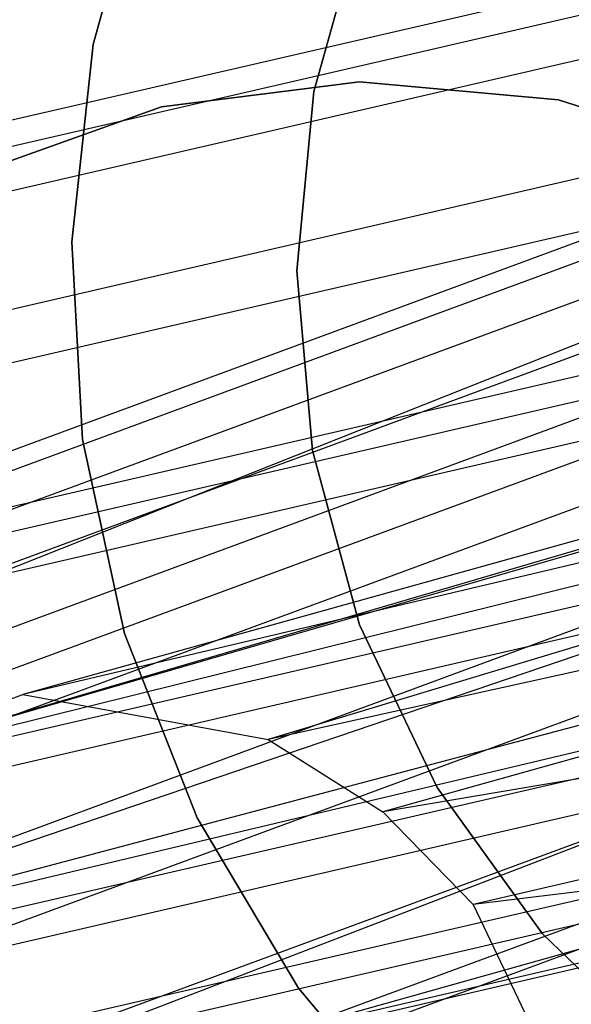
# Model space of a CAD drawing. Extents: x -38.3 to -0.1, y -39.1 to 0.
# Tile 94 of 256: x -19.422 to -19.316, y -19.675 to -19.486. Entities that reach past the tile are written whole.
import ezdxf

# ---------------------------------------------------------------- set-up
doc = ezdxf.new("R2010")
doc.units = 0
doc.header["$MEASUREMENT"] = 0
doc.layers.get('0').update_dxf_attribs({"color": 13, "linetype": 'CONTINUOUS'})

# ---------------------------------------------------------------- blocks, each defined once
blk = doc.blocks.new('ORTO_XII_A_STL')
at = {"color": 0}
for p, q in [((19.73925, 20.09849, 24.61355), (18.99518, 19.92679, 27.74894)), ((19.73925, 20.09849, 24.61355), (18.99518, 19.92679, 27.74894)), ((18.84705, 19.78147, 49.18893), (19.64153, 20.07438, 55.31332)), ((18.84705, 19.78147, 49.18893), (19.64153, 20.07438, 55.31332)), ((18.88511, 19.77772, 49.1842), (19.67969, 20.07065, 55.30881)), ((18.88511, 19.77772, 49.1842), (19.67969, 20.07065, 55.30881)), ((19.76698, 20.06864, 24.61845), (19.02294, 19.89694, 27.75363)), ((19.76698, 20.06864, 24.61845), (19.02294, 19.89694, 27.75363)), ((18.8085, 19.77105, 49.19425), (19.60294, 20.06396, 55.3187)), ((18.8085, 19.77105, 49.19425), (19.60294, 20.06396, 55.3187)), ((19.57893, 20.05647, 24.57443), (18.83507, 19.88482, 27.71003)), ((19.57893, 20.05647, 24.57443), (18.83507, 19.88482, 27.71003)), ((18.91946, 19.76113, 49.18041), (19.71414, 20.05408, 55.30553)), ((18.91946, 19.76113, 49.18041), (19.71414, 20.05408, 55.30553)), ((19.5752, 20.0471, 24.5731), (18.83137, 19.87545, 27.70866)), ((19.5752, 20.0471, 24.5731), (18.83137, 19.87545, 27.70866)), ((18.75669, 19.71804, 49.20284), (19.57158, 20.04116, 55.32392)), ((18.75669, 19.71804, 49.20284), (19.57158, 20.04116, 55.32392)), ((18.77714, 19.74824, 49.1991), (19.57158, 20.04116, 55.32392)), ((18.77714, 19.74824, 49.1991), (19.57158, 20.04116, 55.32392)), ((19.78146, 20.03412, 24.62005), (19.03745, 19.86243, 27.75502)), ((19.78146, 20.03412, 24.62005), (19.03745, 19.86243, 27.75502)), ((19.78243, 20.02955, 24.62005), (19.03843, 19.85787, 27.75499)), ((19.78243, 20.02955, 24.62005), (19.03843, 19.85787, 27.75499)), ((18.94765, 19.73145, 49.17789), (19.74247, 20.02444, 55.30376)), ((18.94765, 19.73145, 49.17789), (19.74247, 20.02444, 55.30376)), ((19.18172, 19.98076, 66.99075), (19.19182, 20.01741, 66.99075)), ((19.19182, 20.01741, 66.91201), (19.18172, 19.98076, 66.91201)), ((19.18172, 19.98076, 66.99075), (19.19182, 20.01741, 66.99075)), ((19.19182, 20.01741, 66.91201), (19.18172, 19.98076, 66.91201)), ((19.5691, 20.01269, 24.56996), (18.82532, 19.84106, 27.70537)), ((19.5691, 20.01269, 24.56996), (18.82532, 19.84106, 27.70537)), ((18.75669, 19.71804, 49.20284), (19.55118, 20.01098, 55.32821)), ((18.75669, 19.71804, 49.20284), (19.55118, 20.01098, 55.32821)), ((19.2241, 19.97179, 66.99075), (19.23344, 20.00509, 66.99075)), ((19.23344, 20.00509, 67.57342), (19.2241, 19.97179, 67.57342)), ((19.23344, 20.00509, 67.57342), (19.2241, 19.97179, 67.57342)), ((19.2241, 19.97179, 66.99075), (19.23344, 20.00509, 66.99075)), ((18.75292, 19.70864, 49.20366), (19.54742, 20.00159, 55.32922)), ((18.75292, 19.70864, 49.20366), (19.54742, 20.00159, 55.32922)), ((19.78301, 19.99043, 24.61821), (19.03907, 19.81876, 27.75296)), ((19.78301, 19.99043, 24.61821), (19.03907, 19.81876, 27.75296)), ((18.96239, 19.69701, 49.17727), (19.75734, 19.99004, 55.30395)), ((18.96239, 19.69701, 49.17727), (19.75734, 19.99004, 55.30395)), ((18.96338, 19.69245, 49.1773), (19.75834, 19.98548, 55.30408)), ((18.96338, 19.69245, 49.1773), (19.75834, 19.98548, 55.30408)), ((19.17764, 19.94296, 66.99075), (19.18172, 19.98076, 66.99075)), ((19.18172, 19.98076, 66.91201), (19.17764, 19.94296, 66.91201)), ((19.17764, 19.94296, 66.99075), (19.18172, 19.98076, 66.99075)), ((19.18172, 19.98076, 66.91201), (19.17764, 19.94296, 66.91201)), ((19.18172, 19.98076, 66.99075), (19.18172, 19.98076, 66.91201)), ((19.18172, 19.98076, 66.99075), (19.18172, 19.98076, 66.91201)), ((19.5752, 19.97391, 24.56942), (18.83148, 19.80228, 27.70462)), ((19.5752, 19.97391, 24.56942), (18.83148, 19.80228, 27.70462)), ((19.23289, 19.97363, 13.60492), (19.19488, 19.96883, 13.60492)), ((19.19488, 19.96883, 13.68366), (19.23289, 19.97363, 13.68366)), ((19.19488, 19.96883, 13.68366), (19.23289, 19.97363, 13.68366)), ((19.23289, 19.97363, 13.60492), (19.19488, 19.96883, 13.60492)), ((19.27104, 19.97014, 13.60492), (19.23289, 19.97363, 13.60492)), ((19.23289, 19.97363, 13.68366), (19.27104, 19.97014, 13.68366)), ((19.23289, 19.97363, 13.68366), (19.27104, 19.97014, 13.68366)), ((19.23289, 19.97363, 13.68366), (19.23289, 19.97363, 13.60492)), ((19.27104, 19.97014, 13.60492), (19.23289, 19.97363, 13.60492)), ((19.23289, 19.97363, 13.68366), (19.23289, 19.97363, 13.60492)), ((19.22086, 19.93735, 66.99075), (19.2241, 19.97179, 66.99075)), ((19.2241, 19.97179, 67.57342), (19.22086, 19.93735, 67.57342)), ((19.2241, 19.97179, 67.57342), (19.22086, 19.93735, 67.57342)), ((19.22086, 19.93735, 66.99075), (19.2241, 19.97179, 66.99075)), ((19.2241, 19.97179, 67.57342), (19.2241, 19.97179, 66.99075)), ((19.2241, 19.97179, 67.57342), (19.2241, 19.97179, 66.99075)), ((19.30755, 19.95854, 13.60492), (19.27104, 19.97014, 13.60492)), ((19.27104, 19.97014, 13.68366), (19.30755, 19.95854, 13.68366)), ((19.27104, 19.97014, 13.68366), (19.30755, 19.95854, 13.68366)), ((19.27104, 19.97014, 13.68366), (19.27104, 19.97014, 13.60492)), ((19.30755, 19.95854, 13.60492), (19.27104, 19.97014, 13.60492)), ((19.27104, 19.97014, 13.68366), (19.27104, 19.97014, 13.60492)), ((19.19488, 19.96883, 13.60492), (19.15879, 19.95597, 13.60492)), ((19.15879, 19.95597, 13.68366), (19.19488, 19.96883, 13.68366)), ((19.15879, 19.95597, 13.68366), (19.19488, 19.96883, 13.68366)), ((19.19488, 19.96883, 13.60492), (19.15879, 19.95597, 13.60492)), ((19.19488, 19.96883, 13.68366), (19.19488, 19.96883, 13.60492)), ((19.19488, 19.96883, 13.68366), (19.19488, 19.96883, 13.60492)), ((18.74676, 19.67417, 49.20572), (19.54134, 19.96716, 55.332)), ((18.74676, 19.67417, 49.20572), (19.54134, 19.96716, 55.332)), ((19.77059, 19.95445, 24.61353), (19.02672, 19.7828, 27.74814)), ((19.77059, 19.95445, 24.61353), (19.02672, 19.7828, 27.74814)), ((19.48473, 19.94415, 14.14599), (19.12433, 19.83982, 13.49371)), ((19.48473, 19.94415, 14.14599), (19.12433, 19.83982, 13.49371)), ((19.48473, 19.94415, 14.14599), (19.16828, 19.85616, 13.46953)), ((19.48473, 19.94415, 14.14599), (19.16828, 19.85616, 13.46953)), ((19.17968, 19.905, 66.99075), (19.17764, 19.94296, 66.99075)), ((19.17764, 19.94296, 66.99075), (19.17764, 19.94296, 66.91201)), ((19.17764, 19.94296, 66.91201), (19.17968, 19.905, 66.91201)), ((19.17764, 19.94296, 66.99075), (19.17764, 19.94296, 66.91201)), ((19.17968, 19.905, 66.99075), (19.17764, 19.94296, 66.99075)), ((19.17764, 19.94296, 66.91201), (19.17968, 19.905, 66.91201)), ((19.59313, 19.94096, 24.5719), (18.84945, 19.76934, 27.70689)), ((19.59313, 19.94096, 24.5719), (18.84945, 19.76934, 27.70689)), ((19.52012, 19.93933, 14.13152), (19.16828, 19.85616, 13.46953)), ((19.52012, 19.93933, 14.13152), (19.16828, 19.85616, 13.46953)), ((19.52012, 19.93933, 14.13152), (19.21532, 19.84752, 13.44726)), ((19.52012, 19.93933, 14.13152), (19.21532, 19.84752, 13.44726)), ((19.22383, 19.90289, 66.99075), (19.22086, 19.93735, 66.99075)), ((19.22086, 19.93735, 67.57342), (19.22383, 19.90289, 67.57342)), ((19.22086, 19.93735, 67.57342), (19.22383, 19.90289, 67.57342)), ((19.22086, 19.93735, 67.57342), (19.22086, 19.93735, 66.99075)), ((19.22383, 19.90289, 66.99075), (19.22086, 19.93735, 66.99075)), ((19.22086, 19.93735, 67.57342), (19.22086, 19.93735, 66.99075)), ((19.44907, 19.9349, 14.16228), (19.12433, 19.83982, 13.49371)), ((19.44907, 19.9349, 14.16228), (19.12433, 19.83982, 13.49371)), ((18.75299, 19.63541, 49.20635), (19.5477, 19.92844, 55.33348)), ((18.75299, 19.63541, 49.20635), (19.5477, 19.92844, 55.33348)), ((19.74765, 19.92584, 24.6068), (19.00384, 19.7542, 27.74132)), ((19.74765, 19.92584, 24.6068), (19.00384, 19.7542, 27.74132)), ((19.5522, 19.92185, 14.11997), (19.21532, 19.84752, 13.44726)), ((19.5522, 19.92185, 14.11997), (19.21532, 19.84752, 13.44726)), ((19.5522, 19.92185, 14.11997), (19.23735, 19.83361, 13.4382)), ((19.5522, 19.92185, 14.11997), (19.23735, 19.83361, 13.4382)), ((19.62433, 19.91383, 24.57774), (18.88065, 19.74221, 27.71251)), ((19.62433, 19.91383, 24.57774), (18.88065, 19.74221, 27.71251)), ((19.09354, 19.80222, 13.51428), (19.42025, 19.91312, 14.17716)), ((19.09354, 19.80222, 13.51428), (19.42025, 19.91312, 14.17716)), ((19.42025, 19.91312, 14.17716), (19.12433, 19.83982, 13.49371)), ((19.42025, 19.91312, 14.17716), (19.12433, 19.83982, 13.49371)), ((19.71508, 19.90615, 24.59829), (18.97133, 19.73453, 27.7328)), ((19.71508, 19.90615, 24.59829), (18.97133, 19.73453, 27.7328)), ((19.18777, 19.86786, 66.99075), (19.17968, 19.905, 66.99075)), ((19.17968, 19.905, 66.99075), (19.17968, 19.905, 66.91201)), ((19.17968, 19.905, 66.91201), (19.18777, 19.86786, 66.91201)), ((19.17968, 19.905, 66.99075), (19.17968, 19.905, 66.91201)), ((19.18777, 19.86786, 66.99075), (19.17968, 19.905, 66.99075)), ((19.17968, 19.905, 66.91201), (19.18777, 19.86786, 66.91201)), ((19.23289, 19.86952, 66.99075), (19.22383, 19.90289, 66.99075)), ((19.22383, 19.90289, 67.57342), (19.23289, 19.86952, 67.57342)), ((19.22383, 19.90289, 67.57342), (19.23289, 19.86952, 67.57342)), ((19.22383, 19.90289, 67.57342), (19.22383, 19.90289, 66.99075)), ((19.23289, 19.86952, 66.99075), (19.22383, 19.90289, 66.99075)), ((19.22383, 19.90289, 67.57342), (19.22383, 19.90289, 66.99075)), ((19.6598, 19.9009, 24.58527), (18.91611, 19.72928, 27.71989)), ((19.6598, 19.9009, 24.58527), (18.91611, 19.72928, 27.71989)), ((19.69746, 19.90118, 24.59398), (18.95373, 19.72956, 27.7285)), ((19.69746, 19.90118, 24.59398), (18.95373, 19.72956, 27.7285)), ((19.57875, 19.89153, 14.11232), (19.23735, 19.83361, 13.4382)), ((19.57875, 19.89153, 14.11232), (19.23735, 19.83361, 13.4382)), ((19.57875, 19.89153, 14.11232), (19.25469, 19.81586, 13.43201)), ((19.57875, 19.89153, 14.11232), (19.25469, 19.81586, 13.43201)), ((19.40165, 19.88368, 14.18863), (19.09354, 19.80222, 13.51428)), ((19.40165, 19.88368, 14.18863), (19.09354, 19.80222, 13.51428)), ((19.39826, 19.87445, 14.19118), (19.08295, 19.75348, 13.52631)), ((19.39826, 19.87445, 14.19118), (19.08295, 19.75348, 13.52631)), ((19.39826, 19.87445, 14.19118), (19.09354, 19.80222, 13.51428)), ((19.39826, 19.87445, 14.19118), (19.09354, 19.80222, 13.51428)), ((19.20172, 19.83249, 66.99075), (19.18777, 19.86786, 66.99075)), ((19.18777, 19.86786, 66.99075), (19.18777, 19.86786, 66.91201)), ((19.18777, 19.86786, 66.91201), (19.20172, 19.83249, 66.91201)), ((19.18777, 19.86786, 66.99075), (19.18777, 19.86786, 66.91201)), ((19.20172, 19.83249, 66.99075), (19.18777, 19.86786, 66.99075)), ((19.18777, 19.86786, 66.91201), (19.20172, 19.83249, 66.91201)), ((19.24778, 19.8383, 66.99075), (19.23289, 19.86952, 66.99075)), ((19.23289, 19.86952, 67.57342), (19.24778, 19.8383, 67.57342)), ((19.23289, 19.86952, 67.57342), (19.24778, 19.8383, 67.57342)), ((19.23289, 19.86952, 67.57342), (19.23289, 19.86952, 66.99075)), ((19.24778, 19.8383, 66.99075), (19.23289, 19.86952, 66.99075)), ((19.23289, 19.86952, 67.57342), (19.23289, 19.86952, 66.99075)), ((19.59286, 19.85688, 14.1105), (19.25469, 19.81586, 13.43201)), ((19.59286, 19.85688, 14.1105), (19.25469, 19.81586, 13.43201)), ((19.12433, 19.83982, 13.49371), (19.16828, 19.85616, 13.46953)), ((19.12433, 19.83982, 13.49371), (19.16828, 19.85616, 13.46953)), ((19.16828, 19.85616, 13.46953), (19.21532, 19.84752, 13.44726)), ((19.16828, 19.85616, 13.46953), (19.21532, 19.84752, 13.44726)), ((19.21532, 19.84752, 13.44726), (19.23735, 19.83361, 13.4382)), ((19.21532, 19.84752, 13.44726), (19.23735, 19.83361, 13.4382)), ((19.39297, 19.84037, 14.19753), (19.08295, 19.75348, 13.52631)), ((19.39297, 19.84037, 14.19753), (19.08295, 19.75348, 13.52631)), ((19.26799, 19.81024, 66.99075), (19.24778, 19.8383, 66.99075)), ((19.24778, 19.8383, 67.57342), (19.26799, 19.81024, 67.57342)), ((19.24778, 19.8383, 67.57342), (19.26799, 19.81024, 67.57342)), ((19.24778, 19.8383, 67.57342), (19.24778, 19.8383, 66.99075)), ((19.26799, 19.81024, 66.99075), (19.24778, 19.8383, 66.99075)), ((19.24778, 19.8383, 67.57342), (19.24778, 19.8383, 66.99075)), ((19.22117, 19.79983, 66.99075), (19.20172, 19.83249, 66.99075)), ((19.20172, 19.83249, 66.99075), (19.20172, 19.83249, 66.91201)), ((19.20172, 19.83249, 66.91201), (19.22117, 19.79983, 66.91201)), ((19.20172, 19.83249, 66.99075), (19.20172, 19.83249, 66.91201)), ((19.22117, 19.79983, 66.99075), (19.20172, 19.83249, 66.99075)), ((19.20172, 19.83249, 66.91201), (19.22117, 19.79983, 66.91201)), ((19.23735, 19.83361, 13.4382), (19.25469, 19.81586, 13.43201)), ((19.23735, 19.83361, 13.4382), (19.25469, 19.81586, 13.43201)), ((19.25469, 19.81586, 13.43201), (19.27735, 19.76845, 13.42728)), ((19.25469, 19.81586, 13.43201), (19.27735, 19.76845, 13.42728)), ((19.29289, 19.78624, 66.99075), (19.26799, 19.81024, 66.99075)), ((19.26799, 19.81024, 67.57342), (19.29289, 19.78624, 67.57342)), ((19.26799, 19.81024, 67.57342), (19.29289, 19.78624, 67.57342)), ((19.26799, 19.81024, 67.57342), (19.26799, 19.81024, 66.99075)), ((19.29289, 19.78624, 66.99075), (19.26799, 19.81024, 66.99075)), ((19.26799, 19.81024, 67.57342), (19.26799, 19.81024, 66.99075)), ((19.2456, 19.7707, 66.99075), (19.22117, 19.79983, 66.99075)), ((19.22117, 19.79983, 66.99075), (19.22117, 19.79983, 66.91201)), ((19.22117, 19.79983, 66.91201), (19.2456, 19.7707, 66.91201)), ((19.22117, 19.79983, 66.99075), (19.22117, 19.79983, 66.91201)), ((19.2456, 19.7707, 66.99075), (19.22117, 19.79983, 66.99075)), ((19.22117, 19.79983, 66.91201), (19.2456, 19.7707, 66.91201))]:
    blk.add_line(p, q, dxfattribs=at)

msp = doc.modelspace()

# ---------------------------------------------------------------- block references
at = {"color": 0}
msp.add_blockref('ORTO_XII_A_STL', (-38.58948, -39.47195, -0.67185), dxfattribs=at)

doc.saveas('drawing.dxf')
